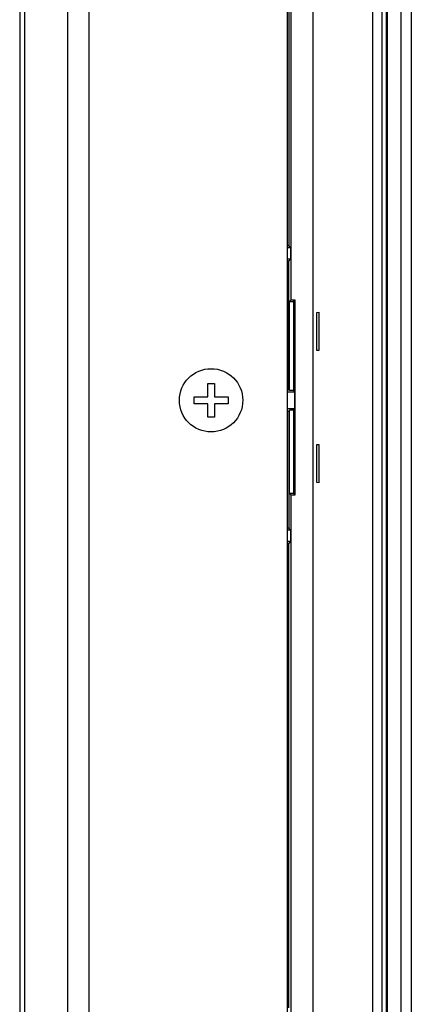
# Model space of a CAD drawing. Header units: millimetres. Extents: x 0 to 1189, y 0 to 841.
# Tile 26 of 28: x 1064 to 1099, y 411 to 499. Entities that reach past the tile are written whole.
import ezdxf

# ---------------------------------------------------------------- set-up
doc = ezdxf.new("R2010")
doc.units = ezdxf.units.MM
doc.header["$LTSCALE"] = 65.395
for name, color, linetype in [('FRONT_CASE-RC12_-SHAPE', 7, 'CONTINUOUS'), ('GASKET-TOPRC12W_REV02_-SHAPE', 7, 'CONTINUOUS'), ('ISO7045-M3X5-4_8-SHAPE', 7, 'CONTINUOUS'), ('REAR_CASE-RC12-SHAPE', 7, 'CONTINUOUS'), ('REAR_COVER_RC1200WD-SHAPE', 7, 'CONTINUOUS')]:
    doc.layers.add(name, color=color, linetype=linetype)

msp = doc.modelspace()

# ---------------------------------------------------------------- linework, layer by layer
at = {"layer": 'FRONT_CASE-RC12_-SHAPE', "color": 7, "linetype": 'Continuous'}
for p, q in [((1099.067849, 587.065554), (1099.067849, 343.159462)), ((1090.383083, 351.844228), (1090.383083, 578.380788)), ((1088.417849, 550.493474), (1088.417849, 473.731541)), ((1088.243662, 501.265676), (1088.243662, 478.561044)), ((1088.243662, 478.561044), (1088.117849, 478.561044)), ((1088.402489, 478.362508), (1088.117849, 478.362508)), ((1088.402489, 478.362508), (1088.243662, 478.561044)), ((1088.402489, 478.362508), (1088.402489, 477.362508)), ((1088.402489, 477.362508), (1088.117849, 477.362508)), ((1088.243662, 477.163971), (1088.117849, 477.163971)), ((1088.243662, 477.163971), (1088.402489, 477.362508)), ((1088.243662, 465.811044), (1088.243662, 477.163971)), ((1088.298815, 473.612508), (1088.417849, 473.731541)), ((1088.298815, 473.612508), (1088.667849, 473.612508)), ((1088.298815, 465.742102), (1088.298815, 473.612508)), ((1088.786882, 473.731541), (1088.417849, 473.731541)), ((1088.786882, 473.731541), (1088.667849, 473.612508)), ((1088.667849, 473.612508), (1088.667849, 465.742102)), ((1088.786882, 456.493474), (1088.786882, 473.731541)), ((1088.717856, 472.575395), (1088.685561, 472.575395)), ((1088.685561, 472.575395), (1088.685561, 469.349621)), ((1088.717856, 469.349621), (1088.717856, 472.575395)), ((1090.7259, 472.6455), (1090.892575, 472.652484)), ((1090.7259, 469.279515), (1090.7259, 472.6455)), ((1090.892575, 472.652484), (1090.892575, 469.272531)), ((1088.685561, 469.349621), (1088.717856, 469.349621)), ((1090.892575, 469.272531), (1090.7259, 469.279515)), ((1088.243662, 465.811044), (1088.117849, 465.811044)), ((1088.117849, 465.612508), (1088.771523, 465.612508)), ((1088.298815, 465.742102), (1088.243662, 465.811044)), ((1088.667849, 465.742102), (1088.298815, 465.742102)), ((1088.667849, 465.742102), (1088.771523, 465.612508)), ((1088.771523, 464.112508), (1088.771523, 465.612508)), ((1088.771523, 464.112508), (1088.117849, 464.112508)), ((1088.117849, 463.913971), (1088.243662, 463.913971)), ((1088.298815, 463.982914), (1088.243662, 463.913971)), ((1088.243662, 463.913971), (1088.243662, 453.561044)), ((1088.667849, 463.982914), (1088.298815, 463.982914)), ((1088.298815, 456.612508), (1088.298815, 463.982914)), ((1088.667849, 463.982914), (1088.771523, 464.112508)), ((1088.667849, 463.982914), (1088.667849, 456.612508)), ((1090.7259, 460.9455), (1090.892575, 460.952484)), ((1090.7259, 457.579515), (1090.7259, 460.9455)), ((1090.892575, 460.952484), (1090.892575, 457.572531)), ((1088.717856, 460.875395), (1088.685561, 460.875395)), ((1088.685561, 460.875395), (1088.685561, 457.649621)), ((1088.717856, 457.649621), (1088.717856, 460.875395)), ((1088.685561, 457.649621), (1088.717856, 457.649621)), ((1090.892575, 457.572531), (1090.7259, 457.579515)), ((1088.667849, 456.612508), (1088.298815, 456.612508)), ((1088.298815, 456.612508), (1088.417849, 456.493474)), ((1088.786882, 456.493474), (1088.667849, 456.612508)), ((1088.417849, 456.493474), (1088.786882, 456.493474)), ((1088.417849, 456.493474), (1088.417849, 379.731541)), ((1088.243662, 453.561044), (1088.117849, 453.561044)), ((1088.402489, 453.362508), (1088.117849, 453.362508)), ((1088.402489, 453.362508), (1088.243662, 453.561044)), ((1088.402489, 453.362508), (1088.402489, 452.362508)), ((1088.402489, 452.362508), (1088.117849, 452.362508)), ((1088.243662, 452.163971), (1088.402489, 452.362508)), ((1088.243662, 452.163971), (1088.117849, 452.163971)), ((1088.243662, 411.103022), (1088.243662, 452.163971))]:
    msp.add_line(p, q, dxfattribs=at)
at = {"layer": 'GASKET-TOPRC12W_REV02_-SHAPE', "color": 7, "linetype": 'Continuous'}
for p, q in [((1095.68217, 348.562508), (1095.68217, 586.662508)), ((1096.498239, 348.562508), (1096.498239, 586.662508)), ((1096.867088, 348.562508), (1096.867088, 586.662508)), ((1096.973599, 348.562508), (1096.973599, 586.662508)), ((1098.167849, 348.562508), (1098.167849, 586.662508))]:
    msp.add_line(p, q, dxfattribs=at)
at = {"layer": 'ISO7045-M3X5-4_8-SHAPE', "color": 7, "linetype": 'Continuous'}
for p, q in [((1081.067849, 466.362508), (1081.667849, 466.362508)), ((1081.067849, 465.162508), (1081.067849, 466.362508)), ((1081.667849, 466.362508), (1081.667849, 465.162508)), ((1079.867849, 465.162508), (1081.067849, 465.162508)), ((1079.867849, 464.562508), (1079.867849, 465.162508)), ((1081.067849, 464.562508), (1079.867849, 464.562508)), ((1081.067849, 463.362508), (1081.067849, 464.562508)), ((1081.667849, 465.162508), (1082.867849, 465.162508)), ((1082.867849, 464.562508), (1081.667849, 464.562508)), ((1081.667849, 464.562508), (1081.667849, 463.362508)), ((1082.867849, 465.162508), (1082.867849, 464.562508)), ((1081.667849, 463.362508), (1081.067849, 463.362508))]:
    msp.add_line(p, q, dxfattribs=at)
msp.add_circle((1081.367849, 464.862508), 2.8, dxfattribs=at)
at = {"layer": 'REAR_CASE-RC12-SHAPE', "color": 7, "linetype": 'Continuous'}
for p, q in [((1088.117849, 352.112508), (1088.117849, 578.112508)), ((1064.889194, 388.427227), (1064.889194, 549.37492)), ((1068.66043, 549.374936), (1068.66043, 388.427212)), ((1070.546048, 549.374936), (1070.546048, 388.427212))]:
    msp.add_line(p, q, dxfattribs=at)
at = {"layer": 'REAR_COVER_RC1200WD-SHAPE', "color": 7, "linetype": 'Continuous'}
msp.add_line((1064.447432, 551.051139), (1064.447432, 393.804041), dxfattribs=at)

doc.saveas('drawing.dxf')
